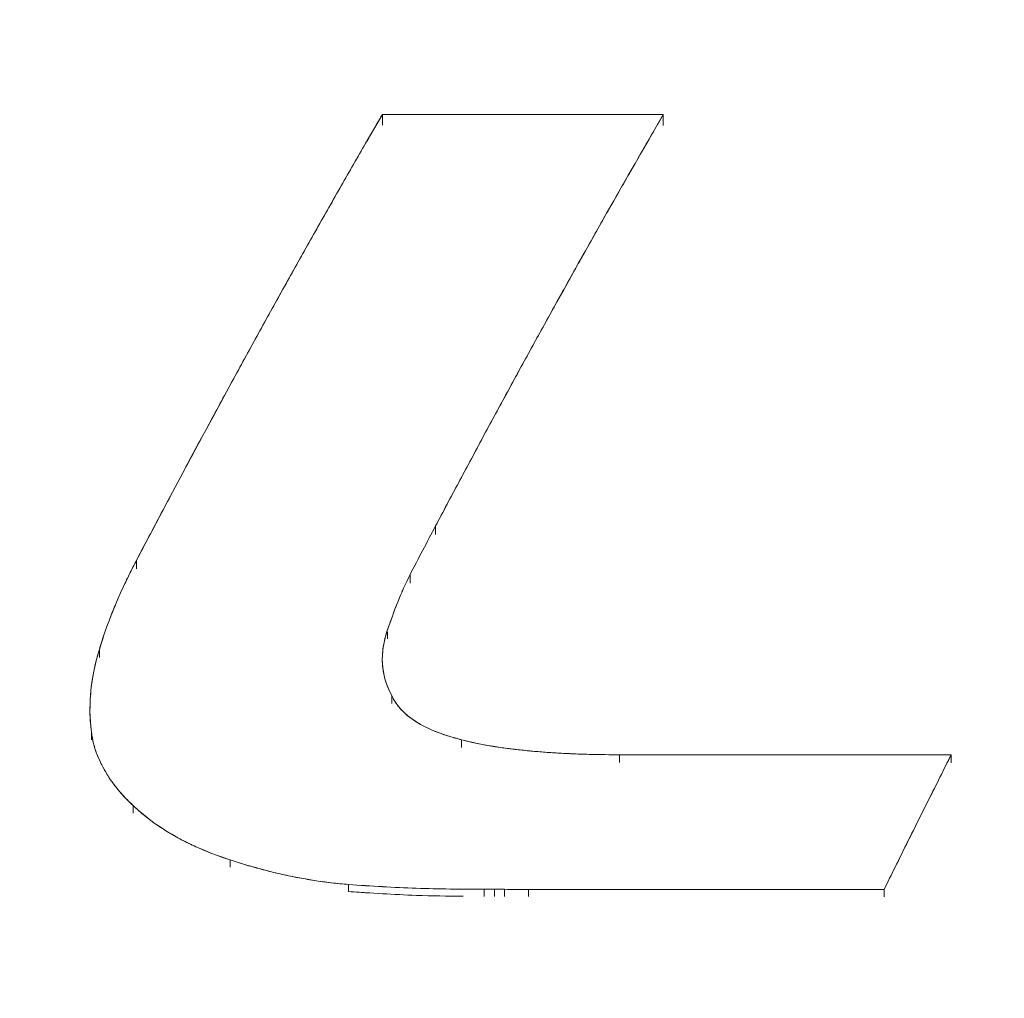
# Model space of a CAD drawing. Header units: millimetres. Extents: x -10 to 594, y 0 to 420.
# Tile 173 of 256: x 255.27 to 258.27, y 134.74 to 137.72. Entities that reach past the tile are written whole.
import ezdxf
from ezdxf.lldxf.tags import DXFTag

# ---------------------------------------------------------------- set-up
doc = ezdxf.new("R2010")
doc.units = ezdxf.units.MM
doc.layers.add('1', color=7, linetype='Continuous', true_color=0xffffff)
doc.styles.add('Calibri', font='txt')
tags = doc.linetypes.add('DASHED', pattern=[25.72, 12.86, -12.86]).pattern_tags.tags
tags[6:7] = [DXFTag(74, 4), DXFTag(75, 0), DXFTag(340, '0'), DXFTag(46, 0.0), DXFTag(50, 0.0), DXFTag(44, 0.0), DXFTag(45, 0.0)]
tags[4:5] = [DXFTag(74, 4), DXFTag(75, 0), DXFTag(340, '0'), DXFTag(46, 0.0), DXFTag(50, 0.0), DXFTag(44, 0.0), DXFTag(45, 0.0)]
doc.dimstyles.get("Standard").update_dxf_attribs({"dimtxt": 0.18, "dimasz": 0.18, "dimexe": 0.18, "dimexo": 0.0625, "dimgap": 0.09, "dimtad": 0, "dimtih": 1, "dimtoh": 1, "dimdec": 4, "dimzin": 0, "dimdsep": 46, "dimtxsty": 'Standard', "dimcen": 0.09, "dimadec": 0, "dimazin": 0, "dimtfac": 1, "dimtdec": 4, "dimtofl": 0, "dimtmove": 0, "dimatfit": 3, "dimfxl": 0, "dimtolj": 1, "dimtzin": 0, "dimarcsym": 0})

# ---------------------------------------------------------------- blocks, each defined once
blk = doc.blocks.new('_U4')
at = {"layer": '1', "color": 18, "lineweight": 13}
for p, q in [((224.1973, 149.3303), (306.6637, 149.3303)), ((304.6637, 149.3303), (304.6637, 62.1449)), ((177.5272, 108.2972), (306.6637, 108.2972))]:
    blk.add_line(p, q, dxfattribs=at)
at = {"layer": '1', "color": 18}
for points in [[(304.6637, 149.3303), (305.6016, 145.8304), (303.7259, 145.8303)], [(304.6637, 108.2972), (303.7259, 111.7972), (305.6016, 111.7972)]]:
    blk.add_solid(points, dxfattribs=at)
at = {"layer": '1', "color": 18, "linetype": 'Continuous', "lineweight": 13, "char_height": 3.5, "attachment_point": 7, "rotation": 90, "line_spacing_factor": 1.399613, "style": 'Calibri'}
for s, insert in [('\\fCalibri|b0|i0;\\W1.0000;SINGLE POINT LIFT* EYE', (315.3268, 51.3495)), ('\\fCalibri|b0|i0;\\W1.0000;0.82', (308.0039, 51.3495))]:
    blk.add_mtext(s, dxfattribs=dict(at, insert=insert))
blk = doc.blocks.new('_U5')
at = {"layer": '1', "color": 18, "lineweight": 13}
for p, q in [((130.4226, 152.1655), (67.0653, 152.1655)), ((69.0653, 152.1655), (69.0653, 136.568)), ((69.0653, 108.5176), (69.0653, 124.1151)), ((276.7879, 108.5176), (67.0653, 108.5176))]:
    blk.add_line(p, q, dxfattribs=at)
at = {"layer": '1', "color": 18}
for points in [[(69.0653, 152.1655), (70.0031, 148.6655), (68.1275, 148.6655)], [(69.0653, 108.5176), (68.1275, 112.0176), (70.0031, 112.0176)]]:
    blk.add_solid(points, dxfattribs=at)
at = {"layer": '1', "color": 18, "linetype": 'Continuous', "lineweight": 13, "insert": (72.4054, 125.7726), "char_height": 3.5, "attachment_point": 7, "rotation": 90, "line_spacing_factor": 1.399613, "style": 'Calibri'}
blk.add_mtext('\\fCalibri|b0|i0;\\W1.0000;0.87', dxfattribs=at)
blk = doc.blocks.new('_U6')
at = {"layer": '1', "color": 18, "lineweight": 13}
for p, q in [((231.1955, 189.8122), (323.0056, 189.8122)), ((321.0056, 189.8122), (321.0056, 155.2811)), ((321.0056, 108.2972), (321.0056, 142.8282)), ((177.5272, 108.2972), (323.0056, 108.2972))]:
    blk.add_line(p, q, dxfattribs=at)
at = {"layer": '1', "color": 18}
for points in [[(321.0056, 189.8122), (321.9435, 186.3122), (320.0678, 186.3122)], [(321.0056, 108.2972), (320.0678, 111.7972), (321.9435, 111.7972)]]:
    blk.add_solid(points, dxfattribs=at)
at = {"layer": '1', "color": 18, "linetype": 'Continuous', "lineweight": 13, "char_height": 3.5, "attachment_point": 7, "rotation": 90, "line_spacing_factor": 1.399613, "style": 'Calibri'}
for s, insert in [('\\fCalibri|b0|i0;\\W1.0000;LIFTING STROPS* EYE', (331.6687, 125.3645)), ('\\fCalibri|b0|i0;\\W1.0000;2.18', (324.3458, 144.4857))]:
    blk.add_mtext(s, dxfattribs=dict(at, insert=insert))
blk = doc.blocks.new('_U7')
at = {"layer": '1', "color": 18, "lineweight": 13}
for p, q in [((150.6531, 146.1759), (84.0029, 146.1759)), ((86.0029, 146.1759), (86.0029, 105.1754)), ((276.7879, 108.5176), (84.0029, 108.5176))]:
    blk.add_line(p, q, dxfattribs=at)
at = {"layer": '1', "color": 18}
for points in [[(86.0029, 146.1759), (86.9407, 142.6759), (85.065, 142.6759)], [(86.0029, 108.5176), (85.065, 112.0176), (86.9407, 112.0176)]]:
    blk.add_solid(points, dxfattribs=at)
at = {"layer": '1', "color": 18, "linetype": 'Continuous', "lineweight": 13, "char_height": 3.5, "attachment_point": 7, "rotation": 90, "line_spacing_factor": 1.399613, "style": 'Calibri'}
for s, insert in [('\\fCalibri|b0|i0;\\W1.0000;0.75', (89.343, 94.3799)), ('\\fCalibri|b0|i0;\\W1.0000;BOW DEFLATED', (89.343, 55.9222))]:
    blk.add_mtext(s, dxfattribs=dict(at, insert=insert))
blk = doc.blocks.new('_U8')
at = {"layer": '1', "color": 18, "lineweight": 13}
for p, q in [((209.0461, 155.0456), (47.0647, 155.0456)), ((49.0647, 155.0456), (49.0647, 138.0081)), ((49.0647, 108.5176), (49.0647, 125.5552)), ((276.7879, 108.5176), (47.0647, 108.5176))]:
    blk.add_line(p, q, dxfattribs=at)
at = {"layer": '1', "color": 18}
for points in [[(49.0647, 155.0456), (50.0025, 151.5456), (48.1269, 151.5456)], [(49.0647, 108.5176), (48.1269, 112.0176), (50.0025, 112.0176)]]:
    blk.add_solid(points, dxfattribs=at)
at = {"layer": '1', "color": 18, "linetype": 'Continuous', "lineweight": 13, "insert": (52.4048, 127.2127), "char_height": 3.5, "attachment_point": 7, "rotation": 90, "line_spacing_factor": 1.399613, "style": 'Calibri'}
blk.add_mtext('\\fCalibri|b0|i0;\\W1.0000;0.93', dxfattribs=at)
blk = doc.blocks.new('_U13')
at = {"layer": '1', "color": 18, "lineweight": 13}
for p, q in [((224.1955, 189.8122), (224.1955, 174.6331)), ((291.4297, 114.7894), (291.4297, 178.6331)), ((224.1955, 176.6331), (229.8394, 176.6331)), ((291.4297, 176.6331), (285.7858, 176.6331))]:
    blk.add_line(p, q, dxfattribs=at)
at = {"layer": '1', "color": 18}
for points in [[(224.1955, 176.6331), (227.6955, 177.5709), (227.6955, 175.6953)], [(291.4297, 176.6331), (287.9297, 175.6953), (287.9297, 177.5709)]]:
    blk.add_solid(points, dxfattribs=at)
at = {"layer": '1', "color": 18, "linetype": 'Continuous', "lineweight": 13, "insert": (231.5249, 173.4929), "char_height": 3.5, "attachment_point": 7, "line_spacing_factor": 1.399613, "style": 'Calibri'}
blk.add_mtext('\\fCalibri|b0|i0;\\W1.0000;1.36 LCG (DRY WEIGHT)', dxfattribs=at)

msp = doc.modelspace()

# ---------------------------------------------------------------- linework, layer by layer
at = {"layer": '1', "color": 155, "linetype": 'DASHED', "lineweight": 13}
msp.add_line((256.7148, 135.0532), (256.7147, 135.0747), dxfattribs=at)
msp.add_line((256.7148, 135.0532), (256.7147, 135.0747), dxfattribs=at)
at = {"layer": '1', "color": 155, "linetype": 'Continuous', "lineweight": 18}
for points, degree, knots in [([(122.4836, 146.7505), (122.9184, 146.5766), (123.5002, 146.3446), (124.2258, 146.0569), (125.26, 145.6498), (126.4595, 145.1827), (127.7818, 144.6722), (129.3667, 144.0689), (131.1016, 143.4212), (132.8161, 142.7948), (134.678, 142.1328), (136.264, 141.5829), (137.7303, 141.0869), (139.2067, 140.601), (140.4932, 140.1902), (141.6886, 139.8189), (142.8887, 139.4559), (143.9937, 139.131), (144.899, 138.8719), (146.0135, 138.5618), (147.2341, 138.2335), (148.3094, 137.9543), (149.3323, 137.6981), (150.5694, 137.4003), (151.8138, 137.1129), (153.0632, 136.8364), (154.4731, 136.5403), (156.0563, 136.2276), (157.6503, 135.9321), (159.2551, 135.6535), (160.8704, 135.3915), (162.4961, 135.1455), (164.1317, 134.9153), (165.7771, 134.7002), (167.4314, 134.5), (169.0929, 134.3142), (170.7602, 134.1424), (172.7261, 133.9561), (175.0308, 133.7599), (177.6764, 133.5629), (180.6656, 133.3745), (184.0013, 133.2023), (187.1323, 133.0726), (189.8445, 132.9816), (192.5623, 132.9058), (195.2838, 132.8429), (198.0087, 132.792), (201.6653, 132.7363), (206.5459, 132.6829), (213.4798, 132.6342), (221.4104, 132.6166), (229.7221, 132.6068), (237.9324, 132.5951), (246.1426, 132.5884), (253.093, 132.5832), (261.365, 132.5801), (269.0914, 132.5789), (275.5603, 132.5801), (280.55, 132.5819), (284.0629, 132.5837), (284.5775, 132.584)], 5, [0, 0, 0, 0, 0, 0, 0.016049, 0.02155, 0.026821, 0.038209, 0.043819, 0.064157, 0.078864, 0.089038, 0.099218, 0.109404, 0.119595, 0.129768, 0.139918, 0.143261, 0.150049, 0.16016, 0.166923, 0.170255, 0.180336, 0.190407, 0.195576, 0.200471, 0.21053, 0.220588, 0.23065, 0.240718, 0.250796, 0.260886, 0.270991, 0.281113, 0.291254, 0.301415, 0.311598, 0.321781, 0.331954, 0.342118, 0.361191, 0.381483, 0.401768, 0.422054, 0.442345, 0.455054, 0.462645, 0.482953, 0.503272, 0.523597, 0.563969, 0.607911, 0.689204, 0.739006, 0.770498, 0.807849, 0.851791, 0.895657, 0.984717, 1, 1, 1, 1, 1, 1]), ([(284.5775, 132.584), (284.0629, 132.5837), (280.55, 132.5819), (275.5603, 132.5801), (269.0914, 132.5789), (261.365, 132.5801), (253.093, 132.5832), (246.1426, 132.5884), (237.9324, 132.5951), (229.7221, 132.6068), (221.4104, 132.6166), (213.4798, 132.6342), (206.5459, 132.6829), (201.6653, 132.7363), (198.0087, 132.792), (195.2838, 132.8429), (192.5623, 132.9058), (189.8445, 132.9816), (187.1323, 133.0726), (184.0013, 133.2023), (180.6656, 133.3745), (177.6764, 133.5629), (175.0308, 133.7599), (172.7261, 133.9561), (170.7602, 134.1424), (169.0929, 134.3142), (167.4314, 134.5), (165.7771, 134.7002), (164.1317, 134.9153), (162.4961, 135.1455), (160.8704, 135.3915), (159.2551, 135.6535), (157.6503, 135.9321), (156.0563, 136.2276), (154.4731, 136.5403), (153.0632, 136.8364), (151.8138, 137.1129), (150.5694, 137.4003), (149.3323, 137.6981), (148.3094, 137.9543), (147.2341, 138.2335), (146.0135, 138.5618), (144.899, 138.8719), (143.9937, 139.131), (142.8887, 139.4559), (141.6886, 139.8189), (140.4932, 140.1902), (139.2067, 140.601), (137.7303, 141.0869), (136.264, 141.5829), (134.678, 142.1328), (132.8161, 142.7948), (131.1016, 143.4212), (129.3667, 144.0689), (127.7818, 144.6722), (126.4595, 145.1827), (125.26, 145.6498), (124.2258, 146.0569), (123.5002, 146.3446), (122.9184, 146.5766), (122.4836, 146.7505)], 5, [0, 0, 0, 0, 0, 0, 0.015283, 0.104343, 0.148209, 0.192151, 0.229502, 0.260994, 0.310796, 0.392089, 0.436031, 0.476403, 0.496728, 0.517047, 0.537355, 0.544946, 0.557655, 0.577946, 0.598232, 0.618517, 0.638809, 0.657882, 0.668046, 0.678219, 0.688402, 0.698585, 0.708746, 0.718887, 0.729009, 0.739114, 0.749204, 0.759282, 0.76935, 0.779412, 0.78947, 0.799529, 0.804424, 0.809593, 0.819664, 0.829745, 0.833077, 0.83984, 0.849951, 0.856739, 0.860082, 0.870232, 0.880405, 0.890596, 0.900782, 0.910962, 0.921136, 0.935843, 0.956181, 0.961791, 0.973179, 0.97845, 0.983951, 1, 1, 1, 1, 1, 1]), ([(122.1647, 146.0765), (122.5998, 145.9024), (123.1824, 145.6701), (123.9094, 145.3819), (124.9458, 144.9737), (126.1482, 144.5055), (127.4732, 143.9939), (129.0623, 143.389), (130.802, 142.7394), (132.5222, 142.1108), (134.3901, 141.4467), (135.9818, 140.8947), (137.454, 140.3967), (138.9366, 139.9087), (140.2293, 139.4958), (141.4304, 139.1227), (142.6362, 138.7579), (143.7468, 138.4313), (144.6577, 138.1705), (145.7785, 137.8586), (147.0058, 137.5285), (148.0877, 137.2476), (149.1175, 136.9896), (150.3621, 136.6899), (151.614, 136.4006), (152.8716, 136.1223), (154.2909, 135.8242), (155.8839, 135.5094), (157.4877, 135.2121), (159.102, 134.9317), (160.7268, 134.668), (162.3615, 134.4206), (164.006, 134.189), (165.66, 133.9728), (167.3224, 133.7715), (168.9917, 133.5848), (170.6666, 133.4121), (172.6406, 133.2249), (174.9544, 133.0278), (177.61, 132.8299), (180.6096, 132.6407), (183.9554, 132.4678), (187.0949, 132.3376), (189.8134, 132.2462), (192.5362, 132.1702), (195.2621, 132.107), (197.9908, 132.0559), (201.6513, 132), (206.536, 131.9462), (213.4743, 131.8971), (221.4076, 131.8792), (229.7195, 131.869), (237.9303, 131.8568), (246.1409, 131.8498), (253.0915, 131.8442), (261.3639, 131.8406), (269.1536, 131.8391), (275.6857, 131.84), (280.7384, 131.8416), (284.3143, 131.8432), (284.8918, 131.8435)], 5, [0, 0, 0, 0, 0, 0, 0.016019, 0.02151, 0.026771, 0.038138, 0.043737, 0.064037, 0.078716, 0.088872, 0.099032, 0.1092, 0.119372, 0.129525, 0.139657, 0.142994, 0.149768, 0.159861, 0.166612, 0.169937, 0.179999, 0.190052, 0.19521, 0.200096, 0.210136, 0.220176, 0.230219, 0.240269, 0.250328, 0.260399, 0.270485, 0.280588, 0.29071, 0.300852, 0.311016, 0.32118, 0.331334, 0.341479, 0.360516, 0.380771, 0.401018, 0.421266, 0.441519, 0.454204, 0.46178, 0.482051, 0.502332, 0.522619, 0.562916, 0.606776, 0.687917, 0.737626, 0.769059, 0.80634, 0.8502, 0.893984, 0.982877, 1, 1, 1, 1, 1, 1]), ([(284.8918, 131.8435), (284.3143, 131.8432), (280.7384, 131.8416), (275.6857, 131.84), (269.1536, 131.8391), (261.3639, 131.8406), (253.0915, 131.8442), (246.1409, 131.8498), (237.9303, 131.8568), (229.7195, 131.869), (221.4076, 131.8792), (213.4743, 131.8971), (206.536, 131.9462), (201.6513, 132), (197.9908, 132.0559), (195.2621, 132.107), (192.5362, 132.1702), (189.8134, 132.2462), (187.0949, 132.3376), (183.9554, 132.4678), (180.6096, 132.6407), (177.61, 132.8299), (174.9544, 133.0278), (172.6406, 133.2249), (170.6666, 133.4121), (168.9917, 133.5848), (167.3224, 133.7715), (165.66, 133.9728), (164.006, 134.189), (162.3615, 134.4206), (160.7268, 134.668), (159.102, 134.9317), (157.4877, 135.2121), (155.8839, 135.5094), (154.2909, 135.8242), (152.8716, 136.1223), (151.614, 136.4006), (150.3621, 136.6899), (149.1175, 136.9896), (148.0877, 137.2476), (147.0058, 137.5285), (145.7785, 137.8586), (144.6577, 138.1705), (143.7468, 138.4313), (142.6362, 138.7579), (141.4304, 139.1227), (140.2293, 139.4958), (138.9366, 139.9087), (137.454, 140.3967), (135.9818, 140.8947), (134.3901, 141.4467), (132.5222, 142.1108), (130.802, 142.7394), (129.0623, 143.389), (127.4732, 143.9939), (126.1482, 144.5055), (124.9458, 144.9737), (123.9094, 145.3819), (123.1824, 145.6701), (122.5998, 145.9024), (122.1647, 146.0765)], 5, [0, 0, 0, 0, 0, 0, 0.017123, 0.106016, 0.1498, 0.19366, 0.230941, 0.262374, 0.312083, 0.393224, 0.437084, 0.477381, 0.497668, 0.517949, 0.53822, 0.545796, 0.558481, 0.578734, 0.598982, 0.619229, 0.639484, 0.658521, 0.668666, 0.67882, 0.688984, 0.699148, 0.70929, 0.719412, 0.729515, 0.739601, 0.749672, 0.759731, 0.769781, 0.779824, 0.789864, 0.799904, 0.80479, 0.809948, 0.820001, 0.830063, 0.833388, 0.840139, 0.850232, 0.857006, 0.860343, 0.870475, 0.880628, 0.8908, 0.900968, 0.911128, 0.921284, 0.935963, 0.956263, 0.961862, 0.973229, 0.97849, 0.983981, 1, 1, 1, 1, 1, 1]), ([(120.7784, 143.8034), (121.1597, 143.6506), (121.8711, 143.3668), (122.86, 142.9754), (123.6929, 142.6481), (124.3783, 142.3804), (124.9653, 142.1524), (125.7627, 141.8442), (126.8256, 141.4369), (129.3126, 140.4967), (132.8395, 139.2077), (137.4709, 137.6287), (141.8676, 136.2559), (146.2039, 135.0427), (150.4616, 133.9959), (154.8079, 133.0795), (159.2503, 132.2885), (163.7773, 131.6188), (168.3753, 131.0636), (173.0059, 130.6147), (177.6601, 130.2597), (182.8131, 129.9571), (188.4637, 129.7207), (194.6081, 129.554), (201.8386, 129.4307), (210.1542, 129.3508), (219.5529, 129.3154), (228.9518, 129.2986), (238.3509, 129.2822), (251.51, 129.2652), (264.569, 129.2547), (274.7172, 129.252), (278.1923, 129.2516), (278.8456, 129.2516), (279.4789, 129.2515), (280.0861, 129.2515), (280.6907, 129.2515), (281.351, 129.2515), (282.137, 129.2515), (283.095, 129.2515), (284.2367, 129.2516), (285.2225, 129.2517), (285.8277, 129.2518), (285.9911, 129.2518)], 3, [0, 0, 0, 0, 0.008313, 0.015492, 0.021517, 0.026369, 0.030266, 0.034123, 0.043448, 0.052937, 0.086827, 0.117081, 0.147331, 0.174351, 0.201369, 0.22839, 0.255403, 0.282909, 0.310416, 0.337919, 0.365427, 0.392936, 0.428961, 0.464983, 0.501007, 0.556029, 0.611054, 0.666078, 0.721104, 0.77613, 0.897187, 0.950454, 0.95436, 0.958219, 0.961928, 0.965482, 0.968882, 0.972546, 0.977079, 0.982687, 0.989371, 0.997131, 1, 1, 1, 1]), ([(120.7784, 143.8034), (121.1597, 143.6506), (121.8711, 143.3668), (122.86, 142.9754), (123.6929, 142.6481), (124.3783, 142.3804), (124.9653, 142.1524), (125.7627, 141.8442), (126.8256, 141.4369), (129.3126, 140.4967), (132.8395, 139.2077), (137.4709, 137.6287), (141.8676, 136.2559), (146.2039, 135.0427), (150.4616, 133.9959), (154.8079, 133.0795), (159.2503, 132.2885), (163.7773, 131.6188), (168.3753, 131.0636), (173.0059, 130.6147), (177.6601, 130.2597), (182.8131, 129.9571), (188.4637, 129.7207), (194.6081, 129.554), (201.8386, 129.4307), (210.1542, 129.3508), (219.5529, 129.3154), (228.9518, 129.2986), (238.3509, 129.2822), (251.51, 129.2652), (264.569, 129.2547), (274.7172, 129.252), (278.1923, 129.2516), (278.8456, 129.2516), (279.4789, 129.2515), (280.0861, 129.2515), (280.6907, 129.2515), (281.351, 129.2515), (282.137, 129.2515), (283.095, 129.2515), (284.2367, 129.2516), (285.2225, 129.2517), (285.8277, 129.2518), (285.9911, 129.2518)], 3, [0, 0, 0, 0, 0.008313, 0.015492, 0.021517, 0.026369, 0.030266, 0.034123, 0.043448, 0.052937, 0.086827, 0.117081, 0.147331, 0.174351, 0.201369, 0.22839, 0.255403, 0.282909, 0.310416, 0.337919, 0.365427, 0.392936, 0.428961, 0.464983, 0.501007, 0.556029, 0.611054, 0.666078, 0.721104, 0.77613, 0.897187, 0.950454, 0.95436, 0.958219, 0.961928, 0.965482, 0.968882, 0.972546, 0.977079, 0.982687, 0.989371, 0.997131, 1, 1, 1, 1]), ([(121.0396, 142.9621), (121.4768, 142.7872), (122.0637, 142.5533), (122.7959, 142.2631), (123.8388, 141.8526), (125.0477, 141.382), (126.3814, 140.8672), (127.983, 140.2577), (129.7382, 139.6026), (131.4768, 138.9675), (133.3646, 138.2964), (134.9752, 137.738), (136.4671, 137.2335), (137.9714, 136.7384), (139.2857, 136.3188), (140.507, 135.9395), (141.733, 135.5687), (142.8636, 135.2363), (143.7942, 134.9699), (144.937, 134.6519), (146.1885, 134.3153), (147.2949, 134.0281), (148.3498, 133.7638), (149.6208, 133.4578), (150.8997, 133.1624), (152.1867, 132.8776), (153.6398, 132.5723), (155.2687, 132.2506), (156.9078, 131.9467), (158.5568, 131.6603), (160.2155, 131.3911), (161.8833, 131.1387), (163.5599, 130.9026), (165.2449, 130.6823), (166.9372, 130.4774), (168.6353, 130.2874), (170.3376, 130.1119), (172.3407, 129.922), (174.6876, 129.722), (177.3795, 129.5214), (180.4167, 129.3299), (183.7983, 129.1551), (186.9677, 129.0236), (189.7087, 128.9314), (192.4489, 128.8549), (195.1901, 128.7914), (197.9319, 128.74), (201.6052, 128.6839), (206.5035, 128.63), (213.4562, 128.5808), (221.3992, 128.5628), (229.7125, 128.5526), (237.9238, 128.5405), (246.1356, 128.5334), (253.0869, 128.5279), (261.3602, 128.5243), (269.4324, 128.5227), (276.2469, 128.5238), (281.5819, 128.5256), (285.4399, 128.5275), (286.2992, 128.5279)], 5, [0, 0, 0, 0, 0, 0, 0.015887, 0.021332, 0.026549, 0.037822, 0.043375, 0.063507, 0.078065, 0.088136, 0.098212, 0.108296, 0.118384, 0.128453, 0.1385, 0.14181, 0.148528, 0.158537, 0.165232, 0.16853, 0.178509, 0.188478, 0.193594, 0.198439, 0.208397, 0.218354, 0.228313, 0.23828, 0.248255, 0.258243, 0.268246, 0.278265, 0.288303, 0.298361, 0.308441, 0.318521, 0.328591, 0.338651, 0.357531, 0.377618, 0.397698, 0.417778, 0.437863, 0.450444, 0.457957, 0.47806, 0.498173, 0.518292, 0.558255, 0.601752, 0.682222, 0.731519, 0.762692, 0.799664, 0.843161, 0.886582, 0.97474, 1, 1, 1, 1, 1, 1]), ([(286.2992, 128.5279), (285.4399, 128.5275), (281.5819, 128.5256), (276.2469, 128.5238), (269.4324, 128.5227), (261.3602, 128.5243), (253.0869, 128.5279), (246.1356, 128.5334), (237.9238, 128.5405), (229.7125, 128.5526), (221.3992, 128.5628), (213.4562, 128.5808), (206.5035, 128.63), (201.6052, 128.6839), (197.9319, 128.74), (195.1901, 128.7914), (192.4489, 128.8549), (189.7087, 128.9314), (186.9677, 129.0236), (183.7983, 129.1551), (180.4167, 129.3299), (177.3795, 129.5214), (174.6876, 129.722), (172.3407, 129.922), (170.3376, 130.1119), (168.6353, 130.2874), (166.9372, 130.4774), (165.2449, 130.6823), (163.5599, 130.9026), (161.8833, 131.1387), (160.2155, 131.3911), (158.5568, 131.6603), (156.9078, 131.9467), (155.2687, 132.2506), (153.6398, 132.5723), (152.1867, 132.8776), (150.8997, 133.1624), (149.6208, 133.4578), (148.3498, 133.7638), (147.2949, 134.0281), (146.1885, 134.3153), (144.937, 134.6519), (143.7942, 134.9699), (142.8636, 135.2363), (141.733, 135.5687), (140.507, 135.9395), (139.2857, 136.3188), (137.9714, 136.7384), (136.4671, 137.2335), (134.9752, 137.738), (133.3646, 138.2964), (131.4768, 138.9675), (129.7382, 139.6026), (127.983, 140.2577), (126.3814, 140.8672), (125.0477, 141.382), (123.8388, 141.8526), (122.7959, 142.2631), (122.0637, 142.5533), (121.4768, 142.7872), (121.0396, 142.9621)], 5, [0, 0, 0, 0, 0, 0, 0.02526, 0.113418, 0.156839, 0.200336, 0.237308, 0.268481, 0.317778, 0.398248, 0.441745, 0.481708, 0.501827, 0.52194, 0.542043, 0.549556, 0.562137, 0.582222, 0.602302, 0.622382, 0.642469, 0.661349, 0.671409, 0.681479, 0.691559, 0.701639, 0.711697, 0.721735, 0.731754, 0.741757, 0.751745, 0.76172, 0.771687, 0.781646, 0.791603, 0.801561, 0.806406, 0.811522, 0.821491, 0.83147, 0.834768, 0.841463, 0.851472, 0.85819, 0.8615, 0.871547, 0.881616, 0.891704, 0.901788, 0.911864, 0.921935, 0.936493, 0.956625, 0.962178, 0.973451, 0.978668, 0.984113, 1, 1, 1, 1, 1, 1]), ([(255.6253, 136.0769), (255.6503, 136.1245), (255.7005, 136.2197), (255.7756, 136.3606), (255.8507, 136.5002), (255.9257, 136.6384), (256.0007, 136.775), (256.0755, 136.91), (256.1503, 137.0435), (256.2249, 137.1752), (256.2994, 137.3055), (256.3489, 137.3909), (256.3737, 137.4336)], 3, [0, 0, 0, 0, 0.099996, 0.199992, 0.29999, 0.399993, 0.500003, 0.600014, 0.700019, 0.800014, 0.900004, 1, 1, 1, 1]), ([(255.6253, 136.0769), (255.6503, 136.1245), (255.7005, 136.2197), (255.7756, 136.3606), (255.8507, 136.5002), (255.9257, 136.6384), (256.0007, 136.775), (256.0755, 136.91), (256.1503, 137.0435), (256.2249, 137.1752), (256.2994, 137.3055), (256.3489, 137.3909), (256.3737, 137.4336)], 3, [0, 0, 0, 0, 0.099996, 0.199992, 0.29999, 0.399993, 0.500003, 0.600014, 0.700019, 0.800014, 0.900004, 1, 1, 1, 1]), ([(257.2287, 137.4327), (257.2058, 137.3931), (257.1599, 137.314), (257.0909, 137.1936), (257.0218, 137.0718), (256.9526, 136.9485), (256.8832, 136.8239), (256.8139, 136.6979), (256.7444, 136.5707), (256.6748, 136.4421), (256.6053, 136.3123), (256.5588, 136.2248), (256.5356, 136.181)], 3, [0, 0, 0, 0, 0.099996, 0.199984, 0.299975, 0.399976, 0.499985, 0.599996, 0.700003, 0.800005, 0.900003, 1, 1, 1, 1]), ([(257.2287, 137.4327), (257.2058, 137.3931), (257.1599, 137.314), (257.0909, 137.1936), (257.0218, 137.0718), (256.9526, 136.9485), (256.8832, 136.8239), (256.8139, 136.6979), (256.7444, 136.5707), (256.6748, 136.4421), (256.6053, 136.3123), (256.5588, 136.2248), (256.5356, 136.181)], 3, [0, 0, 0, 0, 0.099996, 0.199984, 0.299975, 0.399976, 0.499985, 0.599996, 0.700003, 0.800005, 0.900003, 1, 1, 1, 1]), ([(256.5356, 136.181), (256.5226, 136.1564), (256.4966, 136.1072), (256.4708, 136.0576), (256.4578, 136.0327)], 3, [0, 0, 0, 0, 0.499997, 1, 1, 1, 1]), ([(256.5356, 136.181), (256.5226, 136.1564), (256.4966, 136.1072), (256.4708, 136.0576), (256.4578, 136.0327)], 3, [0, 0, 0, 0, 0.499997, 1, 1, 1, 1]), ([(255.5119, 135.8048), (255.5168, 135.8205), (255.5265, 135.8518), (255.5434, 135.898), (255.5617, 135.9436), (255.5815, 135.9887), (255.6026, 136.0332), (255.6177, 136.0623), (255.6253, 136.0769)], 3, [0, 0, 0, 0, 0.166641, 0.333268, 0.499921, 0.66661, 0.833318, 1, 1, 1, 1]), ([(255.5119, 135.8048), (255.5168, 135.8205), (255.5265, 135.8518), (255.5434, 135.898), (255.5617, 135.9436), (255.5815, 135.9887), (255.6026, 136.0332), (255.6177, 136.0623), (255.6253, 136.0769)], 3, [0, 0, 0, 0, 0.166641, 0.333268, 0.499921, 0.66661, 0.833318, 1, 1, 1, 1]), ([(256.4578, 136.0327), (256.4523, 136.0217), (256.4413, 135.9997), (256.4269, 135.9659), (256.4134, 135.9317), (256.4006, 135.8972), (256.3926, 135.874), (256.3886, 135.8624)], 3, [0, 0, 0, 0, 0.199712, 0.399623, 0.599686, 0.799809, 1, 1, 1, 1]), ([(256.4578, 136.0327), (256.4436, 136.0055), (256.4315, 135.9773), (256.4089, 135.9203), (256.3985, 135.8915), (256.3886, 135.8624)], 3, [0, 0, 0, 0, 0.5, 0.5, 1, 1, 1, 1]), ([(256.4578, 136.0327), (256.4436, 136.0055), (256.4315, 135.9773), (256.4089, 135.9203), (256.3985, 135.8915), (256.3886, 135.8624)], 3, [0, 0, 0, 0, 0.5, 0.5, 1, 1, 1, 1]), ([(256.4578, 136.0327), (256.4523, 136.0217), (256.4413, 135.9997), (256.4269, 135.9659), (256.4134, 135.9317), (256.4006, 135.8972), (256.3926, 135.874), (256.3886, 135.8624)], 3, [0, 0, 0, 0, 0.199712, 0.399623, 0.599686, 0.799809, 1, 1, 1, 1]), ([(256.3886, 135.8624), (256.3777, 135.8301), (256.3718, 135.7962), (256.3755, 135.7287), (256.3851, 135.6951), (256.4022, 135.6645)], 3, [0, 0, 0, 0, 0.5, 0.5, 1, 1, 1, 1]), ([(256.3886, 135.8624), (256.3777, 135.8301), (256.3718, 135.7962), (256.3755, 135.7287), (256.3851, 135.6951), (256.4022, 135.6645)], 3, [0, 0, 0, 0, 0.5, 0.5, 1, 1, 1, 1]), ([(256.3886, 135.8624), (256.3857, 135.8531), (256.38, 135.8345), (256.3748, 135.8058), (256.3727, 135.7769), (256.3743, 135.7479), (256.3797, 135.7192), (256.3886, 135.6911), (256.3976, 135.6734), (256.4022, 135.6645)], 3, [0, 0, 0, 0, 0.14325, 0.286358, 0.429123, 0.571776, 0.714533, 0.857286, 1, 1, 1, 1]), ([(256.3886, 135.8624), (256.3857, 135.8531), (256.38, 135.8345), (256.3748, 135.8058), (256.3727, 135.7769), (256.3743, 135.7479), (256.3797, 135.7192), (256.3886, 135.6911), (256.3976, 135.6734), (256.4022, 135.6645)], 3, [0, 0, 0, 0, 0.14325, 0.286358, 0.429123, 0.571776, 0.714533, 0.857286, 1, 1, 1, 1]), ([(255.4875, 135.5532), (255.4862, 135.5653), (255.4836, 135.5896), (255.4829, 135.626), (255.4844, 135.6623), (255.4881, 135.6984), (255.494, 135.7343), (255.5018, 135.7699), (255.5085, 135.7932), (255.5119, 135.8048)], 3, [0, 0, 0, 0, 0.142653, 0.285283, 0.428007, 0.570879, 0.713887, 0.856966, 1, 1, 1, 1]), ([(255.4875, 135.5532), (255.4862, 135.5653), (255.4836, 135.5896), (255.4829, 135.626), (255.4844, 135.6623), (255.4881, 135.6984), (255.494, 135.7343), (255.5018, 135.7699), (255.5085, 135.7932), (255.5119, 135.8048)], 3, [0, 0, 0, 0, 0.142653, 0.285283, 0.428007, 0.570879, 0.713887, 0.856966, 1, 1, 1, 1]), ([(256.4022, 135.6645), (256.4046, 135.6593), (256.4095, 135.649), (256.4195, 135.6345), (256.431, 135.6209), (256.444, 135.6083), (256.4583, 135.5968), (256.4736, 135.5863), (256.4896, 135.5767), (256.5062, 135.5679), (256.5234, 135.56), (256.5409, 135.5528), (256.5589, 135.5463), (256.577, 135.5403), (256.5954, 135.5349), (256.6078, 135.5316), (256.614, 135.53)], 3, [0, 0, 0, 0, 0.070849, 0.141869, 0.213133, 0.284528, 0.356022, 0.427655, 0.499306, 0.57081, 0.642245, 0.71371, 0.785248, 0.85685, 0.928464, 1, 1, 1, 1]), ([(256.4022, 135.6645), (256.418, 135.6273), (256.4516, 135.5982), (256.5279, 135.5554), (256.5706, 135.5412), (256.614, 135.53)], 3, [0, 0, 0, 0, 0.5, 0.5, 1, 1, 1, 1]), ([(256.4022, 135.6645), (256.418, 135.6273), (256.4516, 135.5982), (256.5279, 135.5554), (256.5706, 135.5412), (256.614, 135.53)], 3, [0, 0, 0, 0, 0.5, 0.5, 1, 1, 1, 1]), ([(256.4022, 135.6645), (256.4046, 135.6593), (256.4095, 135.649), (256.4195, 135.6345), (256.431, 135.6209), (256.444, 135.6083), (256.4583, 135.5968), (256.4736, 135.5863), (256.4896, 135.5767), (256.5062, 135.5679), (256.5234, 135.56), (256.5409, 135.5528), (256.5589, 135.5463), (256.577, 135.5403), (256.5954, 135.5349), (256.6078, 135.5316), (256.614, 135.53)], 3, [0, 0, 0, 0, 0.070849, 0.141869, 0.213133, 0.284528, 0.356022, 0.427655, 0.499306, 0.57081, 0.642245, 0.71371, 0.785248, 0.85685, 0.928464, 1, 1, 1, 1]), ([(255.6144, 135.3296), (255.6052, 135.3386), (255.5867, 135.3568), (255.5618, 135.386), (255.5395, 135.4167), (255.5204, 135.449), (255.5052, 135.4827), (255.4936, 135.5175), (255.4895, 135.5413), (255.4875, 135.5532)], 3, [0, 0, 0, 0, 0.143392, 0.286694, 0.429702, 0.572524, 0.715224, 0.857693, 1, 1, 1, 1]), ([(255.6144, 135.3296), (255.5814, 135.3607), (255.5522, 135.3952), (255.508, 135.4706), (255.493, 135.5115), (255.4875, 135.5532)], 3, [0, 0, 0, 0, 0.5, 0.5, 1, 1, 1, 1]), ([(255.6144, 135.3296), (255.5814, 135.3607), (255.5522, 135.3952), (255.508, 135.4706), (255.493, 135.5115), (255.4875, 135.5532)], 3, [0, 0, 0, 0, 0.5, 0.5, 1, 1, 1, 1]), ([(255.6144, 135.3296), (255.6052, 135.3386), (255.5867, 135.3568), (255.5618, 135.386), (255.5395, 135.4167), (255.5204, 135.449), (255.5052, 135.4827), (255.4936, 135.5175), (255.4895, 135.5413), (255.4875, 135.5532)], 3, [0, 0, 0, 0, 0.143392, 0.286694, 0.429702, 0.572524, 0.715224, 0.857693, 1, 1, 1, 1]), ([(256.614, 135.53), (256.6282, 135.5265), (256.6566, 135.5196), (256.6998, 135.5116), (256.7433, 135.5049), (256.7871, 135.4994), (256.831, 135.495), (256.875, 135.4915), (256.9191, 135.4887), (256.9632, 135.4867), (257.0073, 135.4853), (257.0515, 135.4845), (257.081, 135.4843), (257.0957, 135.4843)], 3, [0, 0, 0, 0, 0.090812, 0.181711, 0.272649, 0.363559, 0.454463, 0.545368, 0.636276, 0.727197, 0.818129, 0.909068, 1, 1, 1, 1]), ([(256.614, 135.53), (256.6917, 135.5098), (256.7723, 135.4998), (256.9336, 135.4868), (257.0147, 135.4844), (257.0957, 135.4843)], 3, [0, 0, 0, 0, 0.5, 0.5, 1, 1, 1, 1]), ([(256.614, 135.53), (256.6917, 135.5098), (256.7723, 135.4998), (256.9336, 135.4868), (257.0147, 135.4844), (257.0957, 135.4843)], 3, [0, 0, 0, 0, 0.5, 0.5, 1, 1, 1, 1]), ([(256.614, 135.53), (256.6282, 135.5265), (256.6566, 135.5196), (256.6998, 135.5116), (256.7433, 135.5049), (256.7871, 135.4994), (256.831, 135.495), (256.875, 135.4915), (256.9191, 135.4887), (256.9632, 135.4867), (257.0073, 135.4853), (257.0515, 135.4845), (257.081, 135.4843), (257.0957, 135.4843)], 3, [0, 0, 0, 0, 0.090812, 0.181711, 0.272649, 0.363559, 0.454463, 0.545368, 0.636276, 0.727197, 0.818129, 0.909068, 1, 1, 1, 1]), ([(258.1052, 135.4836), (258.0825, 135.4385), (258.037, 135.3482), (257.9688, 135.2116), (257.9235, 135.1197), (257.9008, 135.0737)], 3, [0, 0, 0, 0, 0.333331, 0.666665, 1, 1, 1, 1]), ([(258.1052, 135.4836), (258.0825, 135.4385), (258.037, 135.3482), (257.9688, 135.2116), (257.9235, 135.1197), (257.9008, 135.0737)], 3, [0, 0, 0, 0, 0.333331, 0.666665, 1, 1, 1, 1]), ([(255.91, 135.1641), (255.8943, 135.1694), (255.8629, 135.1801), (255.8171, 135.1988), (255.7726, 135.2197), (255.7296, 135.2432), (255.6887, 135.2692), (255.6498, 135.2978), (255.6262, 135.319), (255.6144, 135.3296)], 3, [0, 0, 0, 0, 0.142984, 0.285937, 0.428804, 0.571672, 0.714537, 0.857294, 1, 1, 1, 1]), ([(255.91, 135.1641), (255.8943, 135.1694), (255.8629, 135.1801), (255.8171, 135.1988), (255.7726, 135.2197), (255.7296, 135.2432), (255.6887, 135.2692), (255.6498, 135.2978), (255.6262, 135.319), (255.6144, 135.3296)], 3, [0, 0, 0, 0, 0.142984, 0.285937, 0.428804, 0.571672, 0.714537, 0.857294, 1, 1, 1, 1]), ([(256.2705, 135.0893), (256.2529, 135.0909), (256.2178, 135.0941), (256.1654, 135.1015), (256.1134, 135.1106), (256.0618, 135.1215), (256.0107, 135.1341), (255.96, 135.1482), (255.9266, 135.1588), (255.91, 135.1641)], 3, [0, 0, 0, 0, 0.142747, 0.285479, 0.428259, 0.571118, 0.714052, 0.857032, 1, 1, 1, 1]), ([(256.2705, 135.0893), (256.2529, 135.0909), (256.2178, 135.0941), (256.1654, 135.1015), (256.1134, 135.1106), (256.0618, 135.1215), (256.0107, 135.1341), (255.96, 135.1482), (255.9266, 135.1588), (255.91, 135.1641)], 3, [0, 0, 0, 0, 0.142747, 0.285479, 0.428259, 0.571118, 0.714052, 0.857032, 1, 1, 1, 1]), ([(256.6835, 135.0747), (256.6146, 135.0751), (256.4767, 135.0758), (256.3392, 135.0848), (256.2705, 135.0893)], 3, [0, 0, 0, 0, 0.500086, 1, 1, 1, 1]), ([(256.6835, 135.0747), (256.6146, 135.0751), (256.4767, 135.0758), (256.3392, 135.0848), (256.2705, 135.0893)], 3, [0, 0, 0, 0, 0.500086, 1, 1, 1, 1]), ([(256.6191, 135.0536), (256.5717, 135.054), (256.4554, 135.0557), (256.3393, 135.0633), (256.2706, 135.0678)], 3, [0, 0, 0, 0, 0.407645, 1, 1, 1, 1])]:
    msp.add_open_spline(points, degree=degree, knots=knots, dxfattribs=at)
at = {"layer": '1', "color": 155, "linetype": 'Continuous', "lineweight": 13}
for points, knots in [([(120.7716, 143.9833), (121.2062, 143.8092), (121.7912, 143.5757), (122.5227, 143.2853), (123.5716, 142.8718), (124.79, 142.3968), (126.1289, 141.8792), (127.7379, 141.2659), (129.5012, 140.6068), (131.2483, 139.9676), (133.1441, 139.2926), (134.7615, 138.731), (136.26, 138.2234), (137.7707, 137.7255), (139.0908, 137.3033), (140.3168, 136.9218), (141.5469, 136.5492), (142.6819, 136.2149), (143.6181, 135.9464), (144.7661, 135.6265), (146.0214, 135.2881), (147.1314, 134.9995), (148.1901, 134.7338), (149.467, 134.4257), (150.7522, 134.1282), (152.0447, 133.8416), (153.5039, 133.5344), (155.1391, 133.2106), (156.7843, 132.9048), (158.4395, 132.6167), (160.1041, 132.3458), (161.7775, 132.0917), (163.4594, 131.8542), (165.1496, 131.6325), (166.8469, 131.4262), (168.5495, 131.235), (170.2563, 131.0582), (172.2642, 130.867), (174.6169, 130.6655), (177.3154, 130.4633), (180.3599, 130.27), (183.7491, 130.0934), (186.9254, 129.9603), (189.6719, 129.8667), (192.4167, 129.7889), (195.1618, 129.7242), (197.9076, 129.6715), (201.586, 129.6138), (206.4897, 129.5578), (213.4483, 129.5056), (221.3931, 129.4842), (229.7054, 129.4705), (237.9192, 129.4549), (246.1325, 129.4443), (253.0843, 129.4359), (261.3592, 129.4288), (269.3568, 129.4238), (276.097, 129.4219), (281.3557, 129.4215), (285.1358, 129.4217), (285.9197, 129.4218)], [0, 0, 0, 0, 0, 0, 0.015922, 0.021379, 0.026608, 0.037906, 0.04347, 0.063647, 0.078237, 0.088331, 0.098429, 0.108535, 0.118645, 0.128736, 0.138806, 0.142123, 0.148856, 0.158887, 0.165597, 0.168902, 0.178903, 0.188894, 0.194021, 0.198877, 0.208856, 0.218835, 0.228817, 0.238805, 0.248803, 0.258813, 0.268837, 0.278879, 0.288939, 0.299019, 0.309121, 0.319224, 0.329316, 0.339399, 0.35832, 0.378451, 0.398575, 0.4187, 0.43883, 0.451437, 0.458968, 0.479115, 0.499272, 0.519435, 0.559487, 0.60308, 0.683727, 0.733133, 0.764374, 0.801428, 0.845021, 0.888538, 0.97689, 1, 1, 1, 1, 1, 1]), ([(285.9197, 129.4218), (285.1358, 129.4217), (281.3557, 129.4215), (276.097, 129.4219), (269.3568, 129.4238), (261.3592, 129.4288), (253.0843, 129.4359), (246.1325, 129.4443), (237.9192, 129.4549), (229.7054, 129.4705), (221.3931, 129.4842), (213.4483, 129.5056), (206.4897, 129.5578), (201.586, 129.6138), (197.9076, 129.6715), (195.1618, 129.7242), (192.4167, 129.7889), (189.6719, 129.8667), (186.9254, 129.9603), (183.7491, 130.0934), (180.3599, 130.27), (177.3154, 130.4633), (174.6169, 130.6655), (172.2642, 130.867), (170.2563, 131.0582), (168.5495, 131.235), (166.8469, 131.4262), (165.1496, 131.6325), (163.4594, 131.8542), (161.7775, 132.0917), (160.1041, 132.3458), (158.4395, 132.6167), (156.7843, 132.9048), (155.1391, 133.2106), (153.5039, 133.5344), (152.0447, 133.8416), (150.7522, 134.1282), (149.467, 134.4257), (148.1901, 134.7338), (147.1314, 134.9995), (146.0214, 135.2881), (144.7661, 135.6265), (143.6181, 135.9464), (142.6819, 136.2149), (141.5469, 136.5492), (140.3168, 136.9218), (139.0908, 137.3033), (137.7707, 137.7255), (136.26, 138.2234), (134.7615, 138.731), (133.1441, 139.2926), (131.2483, 139.9676), (129.5012, 140.6068), (127.7379, 141.2659), (126.1289, 141.8792), (124.79, 142.3968), (123.5716, 142.8718), (122.5227, 143.2853), (121.7912, 143.5757), (121.2062, 143.8092), (120.7716, 143.9833)], [0, 0, 0, 0, 0, 0, 0.02311, 0.111462, 0.154979, 0.198572, 0.235626, 0.266867, 0.316273, 0.39692, 0.440513, 0.480565, 0.500728, 0.520885, 0.541032, 0.548563, 0.56117, 0.5813, 0.601425, 0.621549, 0.64168, 0.660601, 0.670684, 0.680776, 0.690879, 0.700981, 0.711061, 0.721121, 0.731163, 0.741187, 0.751197, 0.761195, 0.771183, 0.781165, 0.791144, 0.801123, 0.805979, 0.811106, 0.821097, 0.831098, 0.834403, 0.841113, 0.851144, 0.857877, 0.861194, 0.871264, 0.881355, 0.891465, 0.901571, 0.911669, 0.921763, 0.936353, 0.95653, 0.962094, 0.973392, 0.978621, 0.984078, 1, 1, 1, 1, 1, 1])]:
    msp.add_open_spline(points, degree=5, knots=knots, dxfattribs=at)
at = {"layer": '1', "color": 155, "linetype": 'Continuous', "lineweight": 18}
for points, degree in [([(255.6253, 136.0769), (255.8758, 136.5541), (256.1263, 137.0082), (256.3737, 137.4336)], 3), ([(255.6253, 136.0769), (255.8758, 136.5541), (256.1263, 137.0082), (256.3737, 137.4336)], 3), ([(256.3738, 137.4009), (256.3737, 137.4336)], 1), ([(256.3737, 137.4336), (256.6587, 137.4333), (256.9437, 137.433), (257.2287, 137.4327)], 3), ([(256.3737, 137.4336), (256.6587, 137.4333), (256.9437, 137.433), (257.2287, 137.4327)], 3), ([(256.3737, 137.4336), (256.6587, 137.4333), (256.9437, 137.433), (257.2287, 137.4327)], 3), ([(256.3738, 137.4009), (256.3737, 137.4336)], 1), ([(256.3737, 137.4336), (256.6587, 137.4333), (256.9437, 137.433), (257.2287, 137.4327)], 3), ([(257.2287, 137.4327), (256.9995, 137.0386), (256.7677, 136.6199), (256.5356, 136.181)], 3), ([(257.2287, 137.4327), (256.9995, 137.0386), (256.7677, 136.6199), (256.5356, 136.181)], 3), ([(257.2288, 137.4), (257.2287, 137.4327)], 1), ([(257.2288, 137.4), (257.2287, 137.4327)], 1), ([(256.5356, 136.181), (256.5095, 136.1319), (256.4837, 136.0824), (256.4578, 136.0327)], 3), ([(256.5356, 136.181), (256.5095, 136.1319), (256.4837, 136.0824), (256.4578, 136.0327)], 3), ([(255.5119, 135.8048), (255.5401, 135.899), (255.5793, 135.9897), (255.6253, 136.0769)], 3), ([(255.5119, 135.8048), (255.5401, 135.899), (255.5793, 135.9897), (255.6253, 136.0769)], 3), ([(256.3887, 135.8372), (256.3886, 135.8624)], 1), ([(256.3887, 135.8372), (256.3886, 135.8624)], 1), ([(256.3887, 135.8372), (256.3886, 135.8624)], 1), ([(255.4875, 135.5532), (255.4768, 135.6379), (255.4871, 135.7236), (255.5119, 135.8048)], 3), ([(255.4875, 135.5532), (255.4768, 135.6379), (255.4871, 135.7236), (255.5119, 135.8048)], 3), ([(255.512, 135.7799), (255.5119, 135.8048)], 1), ([(255.512, 135.7799), (255.5119, 135.8048)], 1), ([(255.512, 135.7799), (255.5119, 135.8048)], 1), ([(256.4023, 135.6402), (256.4022, 135.6645)], 1), ([(256.4023, 135.6402), (256.4022, 135.6645)], 1), ([(256.4023, 135.6402), (256.4022, 135.6645)], 1), ([(255.4876, 135.5295), (255.4875, 135.5532)], 1), ([(255.4876, 135.5295), (255.4875, 135.5532)], 1), ([(255.4876, 135.5295), (255.4875, 135.5532)], 1), ([(257.0957, 135.4843), (257.4322, 135.4841), (257.7687, 135.4839), (258.1052, 135.4836)], 3), ([(257.0957, 135.4843), (257.4322, 135.4841), (257.7687, 135.4839), (258.1052, 135.4836)], 3), ([(257.0957, 135.4843), (257.4322, 135.4841), (257.7687, 135.4839), (258.1052, 135.4836)], 3), ([(257.0957, 135.4843), (257.4322, 135.4841), (257.7687, 135.4839), (258.1052, 135.4836)], 3), ([(258.1052, 135.4836), (258.037, 135.3485), (257.9688, 135.2119), (257.9008, 135.0737)], 3), ([(258.1052, 135.4836), (258.037, 135.3485), (257.9688, 135.2119), (257.9008, 135.0737)], 3), ([(258.1053, 135.4602), (258.1052, 135.4836)], 1), ([(258.1053, 135.4602), (258.1052, 135.4836)], 1), ([(255.91, 135.1641), (255.7999, 135.2001), (255.6952, 135.2532), (255.6144, 135.3296)], 3), ([(255.91, 135.1641), (255.7999, 135.2001), (255.6952, 135.2532), (255.6144, 135.3296)], 3), ([(256.2705, 135.0893), (256.1473, 135.0992), (256.0262, 135.1261), (255.91, 135.1641)], 3), ([(256.2705, 135.0893), (256.1473, 135.0992), (256.0262, 135.1261), (255.91, 135.1641)], 3), ([(256.6835, 135.0747), (256.5457, 135.0749), (256.4077, 135.0781), (256.2705, 135.0893)], 3), ([(256.6835, 135.0747), (256.5457, 135.0749), (256.4077, 135.0781), (256.2705, 135.0893)], 3), ([(256.7456, 135.0747), (256.7249, 135.0747), (256.7042, 135.0747), (256.6835, 135.0747)], 3), ([(256.7456, 135.0747), (256.7249, 135.0747), (256.7042, 135.0747), (256.6835, 135.0747)], 3), ([(256.7456, 135.0747), (256.7249, 135.0747), (256.7042, 135.0747), (256.6835, 135.0747)], 3), ([(256.7456, 135.0747), (256.7249, 135.0747), (256.7042, 135.0747), (256.6835, 135.0747)], 3), ([(256.8185, 135.0746), (256.7942, 135.0746), (256.7699, 135.0746), (256.7456, 135.0747)], 3), ([(256.8185, 135.0746), (256.7942, 135.0746), (256.7699, 135.0746), (256.7456, 135.0747)], 3), ([(256.8185, 135.0746), (256.7942, 135.0746), (256.7699, 135.0746), (256.7456, 135.0747)], 3), ([(256.8185, 135.0746), (256.7942, 135.0746), (256.7699, 135.0746), (256.7456, 135.0747)], 3), ([(257.9008, 135.0737), (257.54, 135.074), (257.1792, 135.0743), (256.8185, 135.0746)], 3), ([(257.9008, 135.0737), (257.54, 135.074), (257.1792, 135.0743), (256.8185, 135.0746)], 3), ([(257.9008, 135.0737), (257.54, 135.074), (257.1792, 135.0743), (256.8185, 135.0746)], 3), ([(257.9008, 135.0737), (257.54, 135.074), (257.1792, 135.0743), (256.8185, 135.0746)], 3), ([(257.9009, 135.0522), (257.9008, 135.0737)], 1), ([(257.9009, 135.0522), (257.9008, 135.0737)], 1), ([(256.335, 135.0636), (256.3135, 135.065), (256.292, 135.0664), (256.2706, 135.0678)], 3)]:
    msp.add_open_spline(points, degree=degree, dxfattribs=at)
at = {"layer": '1', "color": 155, "linetype": 'Continuous', "lineweight": 13}
for points in [[(256.5357, 136.1543), (256.5356, 136.181)], [(256.5357, 136.1543), (256.5356, 136.181)], [(255.6254, 136.0507), (255.6253, 136.0769)], [(255.6254, 136.0507), (255.6253, 136.0769)], [(256.4579, 136.0067), (256.4578, 136.0327)], [(256.4579, 136.0067), (256.4578, 136.0327)], [(256.6141, 135.5063), (256.614, 135.53)], [(256.6141, 135.5063), (256.614, 135.53)], [(257.0958, 135.4608), (257.0957, 135.4843)], [(257.0958, 135.4608), (257.0957, 135.4843)], [(255.6146, 135.3069), (255.6144, 135.3296)], [(255.6146, 135.3069), (255.6144, 135.3296)], [(255.9101, 135.1422), (255.91, 135.1641)], [(255.9101, 135.1422), (255.91, 135.1641)], [(256.2706, 135.0678), (256.2705, 135.0893)], [(256.2706, 135.0678), (256.2705, 135.0893)], [(256.6835, 135.0747), (256.6837, 135.0532)], [(256.6835, 135.0747), (256.6837, 135.0532)], [(256.7456, 135.0747), (256.7457, 135.0532)], [(256.7456, 135.0747), (256.7457, 135.0532)], [(256.8185, 135.0746), (256.8186, 135.0531)], [(256.8185, 135.0746), (256.8186, 135.0531)]]:
    msp.add_open_spline(points, degree=1, dxfattribs=at)

# ---------------------------------------------------------------- dimensions: what is measured, and where the dimension line sits
at = {"layer": '1', "color": 18, "linetype": 'Continuous', "lineweight": 13}
dim = msp.add_linear_dim(base=(291.4297, 176.6331), p1=(224.1955, 189.8122), p2=(291.4297, 114.7894), text='\\fCalibri|b0|i0;\\C18;1.36 LCG (DRY WEIGHT)', dimstyle='Standard', override={"dimtxt": 3.5, "dimasz": 3.5, "dimexe": 2, "dimexo": 0, "dimgap": 1.5, "dimtih": 0, "dimtoh": 0, "dimdec": 2, "dimlfac": 0.001, "dimdsep": 46, "dimlunit": 2, "dimpost": '', "dimtxsty": 'Calibri', "dimsah": 1, "dimse1": 0, "dimse2": 0, "dimsd1": 0, "dimsd2": 0, "dimclrd": 18, "dimclre": 18, "dimclrt": 18, "dimtol": 0, "dimtm": -0.1, "dimtfac": 1, "dimtdec": 2, "dimtofl": 1, "dimtmove": 0, "dimlwd": 13, "dimlwe": 13}, dxfattribs=at)
dim.commit()
dim.dimension.update_dxf_attribs({"geometry": '_U13', "text_midpoint": (257.8126, 176.6331), "dimtype": 160})
for base, p1, p2, text, override, picture, middle in [((321.0056, 108.2972), (224.1955, 189.8122), (177.5272, 108.2972), ' \\fCalibri|b0|i0;\\C18;2.18 \\P\\fCalibri|b0|i0;\\C18;{\\H1.00x;\\fCalibri|b0|i0;LIFTING STROPS* EYE\\fCalibri|b0|i0;}\\C18;', {"dimtxt": 3.5, "dimasz": 3.5, "dimexe": 2, "dimexo": 0, "dimgap": 1.5, "dimtih": 0, "dimtoh": 0, "dimdec": 2, "dimlfac": 0.001, "dimdsep": 46, "dimlunit": 2, "dimpost": '', "dimtxsty": 'Calibri', "dimsah": 1, "dimse1": 0, "dimse2": 0, "dimsd1": 0, "dimsd2": 0, "dimclrd": 18, "dimclre": 18, "dimclrt": 18, "dimtol": 0, "dimtm": -0.1, "dimtfac": 1, "dimtdec": 2, "dimtofl": 1, "dimtmove": 0, "dimlwd": 13, "dimlwe": 13}, '_U6', (321.0056, 149.0547)), ((304.6637, 108.2972), (224.1973, 149.3303), (177.5272, 108.2972), ' <> \\P\\fCalibri|b0|i0;\\C18;{\\H1.00x;\\fCalibri|b0|i0;SINGLE POINT LIFT* EYE\\fCalibri|b0|i0;}\\C18;', {"dimtxt": 3.5, "dimasz": 3.5, "dimexe": 2, "dimexo": 0, "dimgap": 1.5, "dimtih": 0, "dimtoh": 0, "dimdec": 2, "dimlfac": 0.02, "dimdsep": 46, "dimlunit": 2, "dimtxsty": 'Calibri', "dimsah": 1, "dimse1": 0, "dimse2": 0, "dimsd1": 0, "dimsd2": 0, "dimclrd": 18, "dimclre": 18, "dimclrt": 18, "dimtol": 0, "dimtm": -0.1, "dimtfac": 1, "dimtdec": 2, "dimtofl": 1, "dimtmove": 0, "dimlwd": 13, "dimlwe": 13}, '_U4', (304.6637, 76.7445)), ((86.0029, 108.5176), (150.6531, 146.1759), (276.7879, 108.5176), '\\fCalibri|b0|i0;\\C18;{\\H1.00x;\\fCalibri|b0|i0;BOW DEFLATED\\fCalibri|b0|i0;}\\C18; <> ', {"dimtxt": 3.5, "dimasz": 3.5, "dimexe": 2, "dimexo": 0, "dimgap": 1.5, "dimtih": 0, "dimtoh": 0, "dimdec": 2, "dimlfac": 0.02, "dimdsep": 46, "dimlunit": 2, "dimtxsty": 'Calibri', "dimsah": 1, "dimse1": 0, "dimse2": 0, "dimsd1": 0, "dimsd2": 0, "dimclrd": 18, "dimclre": 18, "dimclrt": 18, "dimtol": 0, "dimtm": -0.1, "dimtfac": 1, "dimtdec": 2, "dimtofl": 1, "dimtmove": 0, "dimlwd": 13, "dimlwe": 13}, '_U7', (86.0029, 79.72))]:
    dim = msp.add_linear_dim(base=base, p1=p1, p2=p2, angle=90, text=text, dimstyle='Standard', override=override, dxfattribs=at)
    dim.commit()
    dim.dimension.update_dxf_attribs({"geometry": picture, "text_midpoint": middle, "dimtype": 160})
for base, p1, picture, middle in [((49.0647, 108.5176), (209.0461, 155.0456), '_U8', (49.0647, 131.7816)), ((69.0653, 108.5176), (130.4226, 152.1655), '_U5', (69.0653, 130.3416))]:
    dim = msp.add_linear_dim(base=base, p1=p1, p2=(276.7879, 108.5176), angle=90, dimstyle='Standard', override={"dimtxt": 3.5, "dimasz": 3.5, "dimexe": 2, "dimexo": 0, "dimgap": 1.5, "dimtih": 0, "dimtoh": 0, "dimdec": 2, "dimlfac": 0.02, "dimdsep": 46, "dimlunit": 2, "dimtxsty": 'Calibri', "dimsah": 1, "dimse1": 0, "dimse2": 0, "dimsd1": 0, "dimsd2": 0, "dimclrd": 18, "dimclre": 18, "dimclrt": 18, "dimtol": 0, "dimtm": -0.1, "dimtfac": 1, "dimtdec": 2, "dimtofl": 1, "dimtmove": 0, "dimlwd": 13, "dimlwe": 13}, dxfattribs=at)
    dim.commit()
    dim.dimension.update_dxf_attribs({"geometry": picture, "text_midpoint": middle, "dimtype": 160})

doc.saveas('drawing.dxf')
